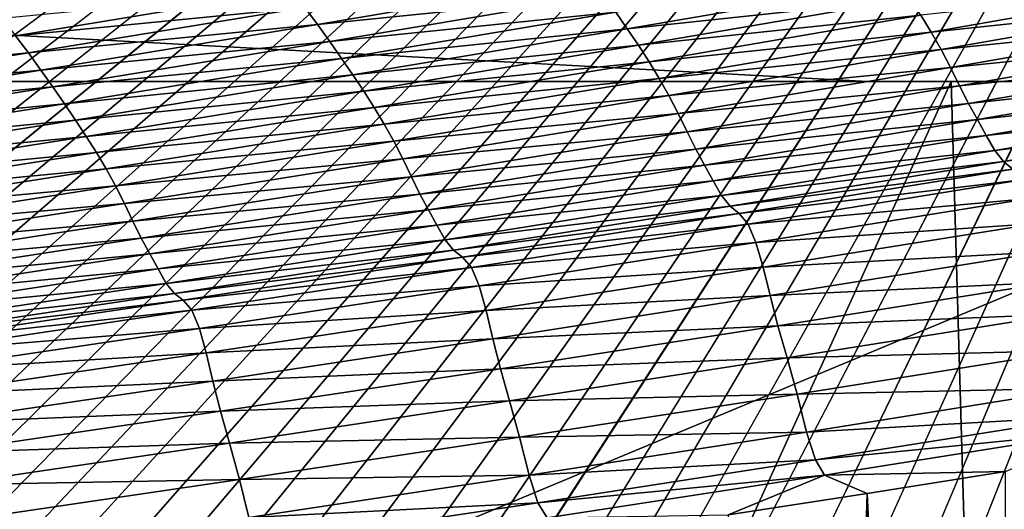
# Model space of a CAD drawing. Extents: x -65 to 446, y -88 to 1542.
# Tile 138 of 223: x 58.719 to 59.444, y -21.315 to -20.954. Entities that reach past the tile are written whole.
import ezdxf

# ---------------------------------------------------------------- set-up
doc = ezdxf.new("R2010")
doc.units = 0
doc.header["$LTSCALE"] = 74.25
for name, color, linetype in [('16', 7, 'CONTINUOUS'), ('305', 7, 'CONTINUOUS'), ('382', 7, 'CONTINUOUS'), ('463', 7, 'CONTINUOUS'), ('522', 7, 'CONTINUOUS'), ('6', 7, 'CONTINUOUS'), ('880', 7, 'CONTINUOUS'), ('884', 7, 'CONTINUOUS'), ('937', 7, 'CONTINUOUS')]:
    doc.layers.add(name, color=color, linetype=linetype)

msp = doc.modelspace()

# ---------------------------------------------------------------- linework, layer by layer
at = {"layer": '16', "linetype": 'CONTINUOUS'}
for points in [[(61.5, -22.7), (61.5, -20.3), (55.75, -20.3, 9.95929), (61.5, -22.7)], [(61.5, -22.7), (55.75, -20.3, 9.95929), (55.75, -22.7, 9.95929), (61.5, -22.7)]]:
    msp.add_3dface(points, dxfattribs=at)
at = {"layer": '305', "color": 7, "linetype": 'CONTINUOUS'}
for points in [[(59.40471, -21, -9.82402), (56.49923, -21, -11.94655), (61.75957, -21, -10.09765), (59.40471, -21, -9.82402)], [(61.75957, -21, -10.09765), (56.49923, -21, -11.94655), (59.34313, -21, -12.36754), (61.75957, -21, -10.09765)], [(56.49923, -21, -11.94655), (56.49923, -21, -14.0716), (59.34313, -21, -12.36754), (56.49923, -21, -11.94655)], [(61.65188, -21, -7.01383), (59.40471, -21, -9.82402), (61.75957, -21, -10.09765), (61.65188, -21, -7.01383)]]:
    msp.add_3dface(points, dxfattribs=at)
at = {"layer": '382', "color": 7, "linetype": 'CONTINUOUS'}
for points in [[(59.34313, -21, -12.36754), (56.49923, -21, -14.0716), (56.64744, -20.85363, -14.3925), (59.34313, -21, -12.36754)], [(61.75957, -21, -10.09765), (56.64744, -20.85363, -14.3925), (62.0278, -20.85356, -10.32798), (61.75957, -21, -10.09765)], [(61.75957, -21, -10.09765), (59.34313, -21, -12.36754), (56.64744, -20.85363, -14.3925), (61.75957, -21, -10.09765)]]:
    msp.add_3dface(points, dxfattribs=at)
at = {"layer": '463', "color": 7, "linetype": 'CONTINUOUS'}
for points in [[(59.40471, -21, -9.82402), (56.93668, -26.405, -11.69797), (56.49923, -21, -11.94655), (59.40471, -21, -9.82402)], [(59.56169, -26.39044, -9.6713), (56.93668, -26.405, -11.69797), (59.40471, -21, -9.82402), (59.56169, -26.39044, -9.6713)], [(61.65188, -21, -7.01383), (59.56169, -26.39044, -9.6713), (59.40471, -21, -9.82402), (61.65188, -21, -7.01383)]]:
    msp.add_3dface(points, dxfattribs=at)
at = {"layer": '522', "color": 7, "linetype": 'CONTINUOUS'}
for points in [[(50, -16.5, 13.9), (50, -32.25737, 13.9), (59.82849, -32.32842, 9.82979), (50, -16.5, 13.9)], [(63.9, -18.9401, 0), (50, -16.5, 13.9), (63.9, -32.5), (63.9, -18.9401, 0)], [(63.9, -32.5), (50, -16.5, 13.9), (59.82849, -32.32842, 9.82979), (63.9, -32.5)]]:
    msp.add_3dface(points, dxfattribs=at)
at = {"layer": '6', "linetype": 'CONTINUOUS'}
for points in [[(55.75, -20.3, -9.95929), (61.5, -20.3), (55.75, -22.7, -9.95929), (55.75, -20.3, -9.95929)], [(55.75, -22.7, -9.95929), (61.5, -20.3), (61.5, -22.7), (55.75, -22.7, -9.95929)]]:
    msp.add_3dface(points, dxfattribs=at)
at = {"layer": '880', "color": 7, "linetype": 'CONTINUOUS'}
for points in [[(59.13969, -20.92396, 13.36345), (58.92881, -20.94543, 13.49455), (58.93815, -20.95805, 13.51556), (59.13969, -20.92396, 13.36345)], [(59.13969, -20.92396, 13.36345), (58.93815, -20.95805, 13.51556), (59.14886, -20.93653, 13.38327), (59.13969, -20.92396, 13.36345)], [(59.36595, -20.92681, 13.2635), (59.15768, -20.94898, 13.40195), (59.16617, -20.96125, 13.41939), (59.36595, -20.92681, 13.2635)], [(59.36595, -20.92681, 13.2635), (59.16617, -20.96125, 13.41939), (59.37431, -20.93899, 13.27948), (59.36595, -20.92681, 13.2635)], [(58.91913, -20.93275, 13.47258), (58.7059, -20.95367, 13.59809), (58.7157, -20.96636, 13.62103), (58.91913, -20.93275, 13.47258)], [(58.91913, -20.93275, 13.47258), (58.7157, -20.96636, 13.62103), (58.92881, -20.94543, 13.49455), (58.91913, -20.93275, 13.47258)], [(59.58802, -20.92892, 13.14724), (59.38235, -20.95117, 13.29398), (59.39005, -20.96357, 13.30685), (59.58802, -20.92892, 13.14724)], [(59.58802, -20.92892, 13.14724), (59.39005, -20.96357, 13.30685), (59.59553, -20.94185, 13.15815), (59.58802, -20.92892, 13.14724)], [(59.14886, -20.93653, 13.38327), (58.93815, -20.95805, 13.51556), (58.94714, -20.97057, 13.53553), (59.14886, -20.93653, 13.38327)], [(59.14886, -20.93653, 13.38327), (58.94714, -20.97057, 13.53553), (59.15768, -20.94898, 13.40195), (59.14886, -20.93653, 13.38327)], [(59.37431, -20.93899, 13.27948), (59.16617, -20.96125, 13.41939), (59.17435, -20.97334, 13.43551), (59.37431, -20.93899, 13.27948)], [(59.37431, -20.93899, 13.27948), (59.17435, -20.97334, 13.43551), (59.38235, -20.95117, 13.29398), (59.37431, -20.93899, 13.27948)], [(59.59553, -20.94185, 13.15815), (59.39005, -20.96357, 13.30685), (59.39739, -20.97638, 13.31788), (59.59553, -20.94185, 13.15815)], [(59.59553, -20.94185, 13.15815), (59.39739, -20.97638, 13.31788), (59.60263, -20.9553, 13.16698), (59.59553, -20.94185, 13.15815)], [(58.92881, -20.94543, 13.49455), (58.7157, -20.96636, 13.62103), (58.72519, -20.97901, 13.64313), (58.92881, -20.94543, 13.49455)], [(58.92881, -20.94543, 13.49455), (58.72519, -20.97901, 13.64313), (58.93815, -20.95805, 13.51556), (58.92881, -20.94543, 13.49455)], [(59.15768, -20.94898, 13.40195), (58.94714, -20.97057, 13.53553), (58.95578, -20.98295, 13.55434), (59.15768, -20.94898, 13.40195)], [(59.15768, -20.94898, 13.40195), (58.95578, -20.98295, 13.55434), (59.16617, -20.96125, 13.41939), (59.15768, -20.94898, 13.40195)], [(59.38235, -20.95117, 13.29398), (59.17435, -20.97334, 13.43551), (59.18221, -20.98542, 13.45015), (59.38235, -20.95117, 13.29398)], [(59.38235, -20.95117, 13.29398), (59.18221, -20.98542, 13.45015), (59.39005, -20.96357, 13.30685), (59.38235, -20.95117, 13.29398)], [(59.60263, -20.9553, 13.16698), (59.39739, -20.97638, 13.31788), (59.40432, -20.98971, 13.32681), (59.60263, -20.9553, 13.16698)], [(59.60263, -20.9553, 13.16698), (59.40432, -20.98971, 13.32681), (59.60944, -20.96891, 13.1739), (59.60263, -20.9553, 13.16698)], [(58.93815, -20.95805, 13.51556), (58.72519, -20.97901, 13.64313), (58.73437, -20.99158, 13.66428), (58.93815, -20.95805, 13.51556)], [(58.93815, -20.95805, 13.51556), (58.73437, -20.99158, 13.66428), (58.94714, -20.97057, 13.53553), (58.93815, -20.95805, 13.51556)], [(59.16617, -20.96125, 13.41939), (58.95578, -20.98295, 13.55434), (58.9641, -20.99515, 13.57192), (59.16617, -20.96125, 13.41939)], [(59.16617, -20.96125, 13.41939), (58.9641, -20.99515, 13.57192), (59.17435, -20.97334, 13.43551), (59.16617, -20.96125, 13.41939)], [(59.39005, -20.96357, 13.30685), (59.18221, -20.98542, 13.45015), (59.18975, -20.99772, 13.46314), (59.39005, -20.96357, 13.30685)], [(59.39005, -20.96357, 13.30685), (59.18975, -20.99772, 13.46314), (59.39739, -20.97638, 13.31788), (59.39005, -20.96357, 13.30685)], [(58.7157, -20.96636, 13.62103), (58.51007, -20.99938, 13.76606), (58.72519, -20.97901, 13.64313), (58.7157, -20.96636, 13.62103)], [(58.94714, -20.97057, 13.53553), (58.73437, -20.99158, 13.66428), (58.74319, -21.00405, 13.68437), (58.94714, -20.97057, 13.53553)], [(58.94714, -20.97057, 13.53553), (58.74319, -21.00405, 13.68437), (58.95578, -20.98295, 13.55434), (58.94714, -20.97057, 13.53553)], [(59.60944, -20.96891, 13.1739), (59.40432, -20.98971, 13.32681), (59.41098, -21.00319, 13.33382), (59.60944, -20.96891, 13.1739)], [(59.60944, -20.96891, 13.1739), (59.41098, -21.00319, 13.33382), (59.61617, -20.98202, 13.17925), (59.60944, -20.96891, 13.1739)], [(59.17435, -20.97334, 13.43551), (58.9641, -20.99515, 13.57192), (58.97211, -21.00716, 13.58816), (59.17435, -20.97334, 13.43551)], [(59.17435, -20.97334, 13.43551), (58.97211, -21.00716, 13.58816), (59.18221, -20.98542, 13.45015), (59.17435, -20.97334, 13.43551)], [(59.39739, -20.97638, 13.31788), (59.18975, -20.99772, 13.46314), (59.19693, -21.01041, 13.47428), (59.39739, -20.97638, 13.31788)], [(59.39739, -20.97638, 13.31788), (59.19693, -21.01041, 13.47428), (59.40432, -20.98971, 13.32681), (59.39739, -20.97638, 13.31788)], [(58.72519, -20.97901, 13.64313), (58.51007, -20.99938, 13.76606), (58.51941, -21.01199, 13.78827), (58.72519, -20.97901, 13.64313)], [(58.72519, -20.97901, 13.64313), (58.51941, -21.01199, 13.78827), (58.73437, -20.99158, 13.66428), (58.72519, -20.97901, 13.64313)], [(58.95578, -20.98295, 13.55434), (58.74319, -21.00405, 13.68437), (58.75167, -21.01637, 13.7033), (58.95578, -20.98295, 13.55434)], [(58.95578, -20.98295, 13.55434), (58.75167, -21.01637, 13.7033), (58.9641, -20.99515, 13.57192), (58.95578, -20.98295, 13.55434)], [(59.18221, -20.98542, 13.45015), (58.97211, -21.00716, 13.58816), (58.97982, -21.01914, 13.60292), (59.18221, -20.98542, 13.45015)], [(59.18221, -20.98542, 13.45015), (58.97982, -21.01914, 13.60292), (59.18975, -20.99772, 13.46314), (59.18221, -20.98542, 13.45015)], [(59.61617, -20.98202, 13.17925), (59.41098, -21.00319, 13.33382), (59.41756, -21.01616, 13.33924), (59.61617, -20.98202, 13.17925)], [(59.61617, -20.98202, 13.17925), (59.41756, -21.01616, 13.33924), (59.6229, -20.9941, 13.18262), (59.61617, -20.98202, 13.17925)], [(58.73437, -20.99158, 13.66428), (58.51941, -21.01199, 13.78827), (58.52842, -21.02452, 13.80953), (58.73437, -20.99158, 13.66428)], [(58.73437, -20.99158, 13.66428), (58.52842, -21.02452, 13.80953), (58.74319, -21.00405, 13.68437), (58.73437, -20.99158, 13.66428)], [(59.40432, -20.98971, 13.32681), (59.19693, -21.01041, 13.47428), (59.2037, -21.02362, 13.4833), (59.40432, -20.98971, 13.32681)], [(59.40432, -20.98971, 13.32681), (59.2037, -21.02362, 13.4833), (59.41098, -21.00319, 13.33382), (59.40432, -20.98971, 13.32681)], [(58.9641, -20.99515, 13.57192), (58.75167, -21.01637, 13.7033), (58.75983, -21.02849, 13.72099), (58.9641, -20.99515, 13.57192)], [(58.9641, -20.99515, 13.57192), (58.75983, -21.02849, 13.72099), (58.97211, -21.00716, 13.58816), (58.9641, -20.99515, 13.57192)], [(59.18975, -20.99772, 13.46314), (58.97982, -21.01914, 13.60292), (58.9872, -21.03133, 13.61601), (59.18975, -20.99772, 13.46314)], [(59.18975, -20.99772, 13.46314), (58.9872, -21.03133, 13.61601), (59.19693, -21.01041, 13.47428), (59.18975, -20.99772, 13.46314)], [(59.6229, -20.9941, 13.18262), (59.41756, -21.01616, 13.33924), (59.42415, -21.02807, 13.34268), (59.6229, -20.9941, 13.18262)], [(59.6229, -20.9941, 13.18262), (59.42415, -21.02807, 13.34268), (59.62945, -21.00596, 13.1805), (59.6229, -20.9941, 13.18262)], [(58.74319, -21.00405, 13.68437), (58.52842, -21.02452, 13.80953), (58.53709, -21.03693, 13.82972), (58.74319, -21.00405, 13.68437)], [(58.74319, -21.00405, 13.68437), (58.53709, -21.03693, 13.82972), (58.75167, -21.01637, 13.7033), (58.74319, -21.00405, 13.68437)], [(58.97211, -21.00716, 13.58816), (58.75983, -21.02849, 13.72099), (58.76769, -21.04041, 13.73734), (58.97211, -21.00716, 13.58816)], [(58.97211, -21.00716, 13.58816), (58.76769, -21.04041, 13.73734), (58.97982, -21.01914, 13.60292), (58.97211, -21.00716, 13.58816)], [(59.41098, -21.00319, 13.33382), (59.2037, -21.02362, 13.4833), (59.2102, -21.03698, 13.49039), (59.41098, -21.00319, 13.33382)], [(59.41098, -21.00319, 13.33382), (59.2102, -21.03698, 13.49039), (59.41756, -21.01616, 13.33924), (59.41098, -21.00319, 13.33382)], [(59.62945, -21.00596, 13.1805), (59.42415, -21.02807, 13.34268), (59.43058, -21.03975, 13.34057), (59.62945, -21.00596, 13.1805)], [(59.62945, -21.00596, 13.1805), (59.43058, -21.03975, 13.34057), (59.6358, -21.01733, 13.17203), (59.62945, -21.00596, 13.1805)], [(59.19693, -21.01041, 13.47428), (58.9872, -21.03133, 13.61601), (58.99422, -21.04392, 13.62724), (59.19693, -21.01041, 13.47428)], [(59.19693, -21.01041, 13.47428), (58.99422, -21.04392, 13.62724), (59.2037, -21.02362, 13.4833), (59.19693, -21.01041, 13.47428)], [(58.75167, -21.01637, 13.7033), (58.53709, -21.03693, 13.82972), (58.54542, -21.04918, 13.84875), (58.75167, -21.01637, 13.7033)], [(58.75167, -21.01637, 13.7033), (58.54542, -21.04918, 13.84875), (58.75983, -21.02849, 13.72099), (58.75167, -21.01637, 13.7033)], [(58.97982, -21.01914, 13.60292), (58.76769, -21.04041, 13.73734), (58.77525, -21.0523, 13.7522), (58.97982, -21.01914, 13.60292)], [(58.97982, -21.01914, 13.60292), (58.77525, -21.0523, 13.7522), (58.9872, -21.03133, 13.61601), (58.97982, -21.01914, 13.60292)], [(59.41756, -21.01616, 13.33924), (59.2102, -21.03698, 13.49039), (59.21665, -21.0498, 13.49588), (59.41756, -21.01616, 13.33924)], [(59.41756, -21.01616, 13.33924), (59.21665, -21.0498, 13.49588), (59.42415, -21.02807, 13.34268), (59.41756, -21.01616, 13.33924)], [(59.6358, -21.01733, 13.17203), (59.43058, -21.03975, 13.34057), (59.4368, -21.05094, 13.33206), (59.6358, -21.01733, 13.17203)], [(59.6358, -21.01733, 13.17203), (59.4368, -21.05094, 13.33206), (59.6424, -21.02552, 13.16536), (59.6358, -21.01733, 13.17203)], [(58.75983, -21.02849, 13.72099), (58.54542, -21.04918, 13.84875), (58.55344, -21.06123, 13.86654), (58.75983, -21.02849, 13.72099)], [(58.75983, -21.02849, 13.72099), (58.55344, -21.06123, 13.86654), (58.76769, -21.04041, 13.73734), (58.75983, -21.02849, 13.72099)], [(59.2037, -21.02362, 13.4833), (58.99422, -21.04392, 13.62724), (59.00085, -21.05701, 13.63635), (59.2037, -21.02362, 13.4833)], [(59.2037, -21.02362, 13.4833), (59.00085, -21.05701, 13.63635), (59.2102, -21.03698, 13.49039), (59.2037, -21.02362, 13.4833)], [(59.42415, -21.02807, 13.34268), (59.21665, -21.0498, 13.49588), (59.22311, -21.06155, 13.49937), (59.42415, -21.02807, 13.34268)], [(59.42415, -21.02807, 13.34268), (59.22311, -21.06155, 13.49937), (59.43058, -21.03975, 13.34057), (59.42415, -21.02807, 13.34268)], [(59.6424, -21.02552, 13.16536), (59.4368, -21.05094, 13.33206), (59.44328, -21.05892, 13.32537), (59.6424, -21.02552, 13.16536)], [(59.6424, -21.02552, 13.16536), (59.44328, -21.05892, 13.32537), (59.6494, -21.03136, 13.16646), (59.6424, -21.02552, 13.16536)], [(58.9872, -21.03133, 13.61601), (58.77525, -21.0523, 13.7522), (58.78248, -21.06439, 13.76538), (58.9872, -21.03133, 13.61601)], [(58.9872, -21.03133, 13.61601), (58.78248, -21.06439, 13.76538), (58.99422, -21.04392, 13.62724), (58.9872, -21.03133, 13.61601)], [(59.6494, -21.03136, 13.16646), (59.44328, -21.05892, 13.32537), (59.45016, -21.06453, 13.32653), (59.6494, -21.03136, 13.16646)], [(58.76769, -21.04041, 13.73734), (58.55344, -21.06123, 13.86654), (58.56117, -21.07307, 13.88297), (58.76769, -21.04041, 13.73734)], [(58.76769, -21.04041, 13.73734), (58.56117, -21.07307, 13.88297), (58.77525, -21.0523, 13.7522), (58.76769, -21.04041, 13.73734)], [(58.99422, -21.04392, 13.62724), (58.78248, -21.06439, 13.76538), (58.78937, -21.07686, 13.77669), (58.99422, -21.04392, 13.62724)], [(58.99422, -21.04392, 13.62724), (58.78937, -21.07686, 13.77669), (59.00085, -21.05701, 13.63635), (58.99422, -21.04392, 13.62724)], [(59.2102, -21.03698, 13.49039), (59.00085, -21.05701, 13.63635), (59.00722, -21.07024, 13.64351), (59.2102, -21.03698, 13.49039)], [(59.2102, -21.03698, 13.49039), (59.00722, -21.07024, 13.64351), (59.21665, -21.0498, 13.49588), (59.2102, -21.03698, 13.49039)], [(59.43058, -21.03975, 13.34057), (59.22311, -21.06155, 13.49937), (59.22941, -21.07306, 13.49727), (59.43058, -21.03975, 13.34057)], [(59.43058, -21.03975, 13.34057), (59.22941, -21.07306, 13.49727), (59.4368, -21.05094, 13.33206), (59.43058, -21.03975, 13.34057)], [(59.21665, -21.0498, 13.49588), (59.00722, -21.07024, 13.64351), (59.01353, -21.08292, 13.64906), (59.21665, -21.0498, 13.49588)], [(59.21665, -21.0498, 13.49588), (59.01353, -21.08292, 13.64906), (59.22311, -21.06155, 13.49937), (59.21665, -21.0498, 13.49588)], [(59.4368, -21.05094, 13.33206), (59.22941, -21.07306, 13.49727), (59.23551, -21.08406, 13.48874), (59.4368, -21.05094, 13.33206)], [(59.4368, -21.05094, 13.33206), (59.23551, -21.08406, 13.48874), (59.44328, -21.05892, 13.32537), (59.4368, -21.05094, 13.33206)], [(58.77525, -21.0523, 13.7522), (58.56117, -21.07307, 13.88297), (58.5686, -21.08487, 13.8979), (58.77525, -21.0523, 13.7522)], [(58.77525, -21.0523, 13.7522), (58.5686, -21.08487, 13.8979), (58.78248, -21.06439, 13.76538), (58.77525, -21.0523, 13.7522)], [(59.00085, -21.05701, 13.63635), (58.78937, -21.07686, 13.77669), (58.79587, -21.08983, 13.78586), (59.00085, -21.05701, 13.63635)], [(59.00085, -21.05701, 13.63635), (58.79587, -21.08983, 13.78586), (59.00722, -21.07024, 13.64351), (59.00085, -21.05701, 13.63635)], [(58.78248, -21.06439, 13.76538), (58.5686, -21.08487, 13.8979), (58.57571, -21.09685, 13.91116), (58.78248, -21.06439, 13.76538)], [(58.78248, -21.06439, 13.76538), (58.57571, -21.09685, 13.91116), (58.78937, -21.07686, 13.77669), (58.78248, -21.06439, 13.76538)], [(59.22311, -21.06155, 13.49937), (59.01353, -21.08292, 13.64906), (59.01987, -21.0945, 13.6526), (59.22311, -21.06155, 13.49937)], [(59.22311, -21.06155, 13.49937), (59.01987, -21.0945, 13.6526), (59.22941, -21.07306, 13.49727), (59.22311, -21.06155, 13.49937)], [(59.44328, -21.05892, 13.32537), (59.23551, -21.08406, 13.48874), (59.24187, -21.09183, 13.48203), (59.44328, -21.05892, 13.32537)], [(59.44328, -21.05892, 13.32537), (59.24187, -21.09183, 13.48203), (59.45016, -21.06453, 13.32653), (59.44328, -21.05892, 13.32537)], [(59.45016, -21.06453, 13.32653), (59.24187, -21.09183, 13.48203), (59.24864, -21.09722, 13.48326), (59.45016, -21.06453, 13.32653)], [(59.45016, -21.06453, 13.32653), (59.24864, -21.09722, 13.48326), (59.45684, -21.0725, 13.32985), (59.45016, -21.06453, 13.32653)], [(59.00722, -21.07024, 13.64351), (58.79587, -21.08983, 13.78586), (58.80211, -21.10293, 13.79309), (59.00722, -21.07024, 13.64351)], [(59.00722, -21.07024, 13.64351), (58.80211, -21.10293, 13.79309), (59.01353, -21.08292, 13.64906), (59.00722, -21.07024, 13.64351)], [(59.45684, -21.0725, 13.32985), (59.24864, -21.09722, 13.48326), (59.2552, -21.105, 13.48666), (59.45684, -21.0725, 13.32985)], [(59.45684, -21.0725, 13.32985), (59.2552, -21.105, 13.48666), (59.46277, -21.08625, 13.32717), (59.45684, -21.0725, 13.32985)], [(58.78937, -21.07686, 13.77669), (58.57571, -21.09685, 13.91116), (58.58247, -21.10921, 13.92253), (58.78937, -21.07686, 13.77669)], [(58.78937, -21.07686, 13.77669), (58.58247, -21.10921, 13.92253), (58.79587, -21.08983, 13.78586), (58.78937, -21.07686, 13.77669)], [(59.22941, -21.07306, 13.49727), (59.01987, -21.0945, 13.6526), (59.02605, -21.10583, 13.65052), (59.22941, -21.07306, 13.49727)], [(59.22941, -21.07306, 13.49727), (59.02605, -21.10583, 13.65052), (59.23551, -21.08406, 13.48874), (59.22941, -21.07306, 13.49727)], [(59.01353, -21.08292, 13.64906), (58.80211, -21.10293, 13.79309), (58.80831, -21.11546, 13.79869), (59.01353, -21.08292, 13.64906)], [(59.01353, -21.08292, 13.64906), (58.80831, -21.11546, 13.79869), (59.01987, -21.0945, 13.6526), (59.01353, -21.08292, 13.64906)], [(59.23551, -21.08406, 13.48874), (59.02605, -21.10583, 13.65052), (59.03203, -21.11665, 13.64196), (59.23551, -21.08406, 13.48874)], [(59.23551, -21.08406, 13.48874), (59.03203, -21.11665, 13.64196), (59.24187, -21.09183, 13.48203), (59.23551, -21.08406, 13.48874)], [(59.46277, -21.08625, 13.32717), (59.2552, -21.105, 13.48666), (59.261, -21.11863, 13.48402), (59.46277, -21.08625, 13.32717)], [(59.46277, -21.08625, 13.32717), (59.261, -21.11863, 13.48402), (59.46815, -21.10455, 13.31855), (59.46277, -21.08625, 13.32717)], [(58.79587, -21.08983, 13.78586), (58.58247, -21.10921, 13.92253), (58.58885, -21.12206, 13.93176), (58.79587, -21.08983, 13.78586)], [(58.79587, -21.08983, 13.78586), (58.58885, -21.12206, 13.93176), (58.80211, -21.10293, 13.79309), (58.79587, -21.08983, 13.78586)], [(59.01987, -21.0945, 13.6526), (58.80831, -21.11546, 13.79869), (58.81453, -21.12688, 13.80227), (59.01987, -21.0945, 13.6526)], [(59.01987, -21.0945, 13.6526), (58.81453, -21.12688, 13.80227), (59.02605, -21.10583, 13.65052), (59.01987, -21.0945, 13.6526)], [(59.24187, -21.09183, 13.48203), (59.03203, -21.11665, 13.64196), (59.03829, -21.12422, 13.63525), (59.24187, -21.09183, 13.48203)], [(59.24187, -21.09183, 13.48203), (59.03829, -21.12422, 13.63525), (59.24864, -21.09722, 13.48326), (59.24187, -21.09183, 13.48203)], [(59.24864, -21.09722, 13.48326), (59.03829, -21.12422, 13.63525), (59.04495, -21.1294, 13.63653), (59.24864, -21.09722, 13.48326)], [(59.24864, -21.09722, 13.48326), (59.04495, -21.1294, 13.63653), (59.2552, -21.105, 13.48666), (59.24864, -21.09722, 13.48326)], [(58.80211, -21.10293, 13.79309), (58.58885, -21.12206, 13.93176), (58.59498, -21.13503, 13.93903), (58.80211, -21.10293, 13.79309)], [(58.80211, -21.10293, 13.79309), (58.59498, -21.13503, 13.93903), (58.80831, -21.11546, 13.79869), (58.80211, -21.10293, 13.79309)], [(59.02605, -21.10583, 13.65052), (58.81453, -21.12688, 13.80227), (58.82061, -21.13803, 13.8002), (59.02605, -21.10583, 13.65052)], [(59.02605, -21.10583, 13.65052), (58.82061, -21.13803, 13.8002), (59.03203, -21.11665, 13.64196), (59.02605, -21.10583, 13.65052)], [(59.2552, -21.105, 13.48666), (59.04495, -21.1294, 13.63653), (59.0514, -21.137, 13.64001), (59.2552, -21.105, 13.48666)], [(59.2552, -21.105, 13.48666), (59.0514, -21.137, 13.64001), (59.261, -21.11863, 13.48402), (59.2552, -21.105, 13.48666)], [(59.46815, -21.10455, 13.31855), (59.261, -21.11863, 13.48402), (59.26626, -21.13685, 13.47542), (59.46815, -21.10455, 13.31855)], [(59.46815, -21.10455, 13.31855), (59.26626, -21.13685, 13.47542), (59.47346, -21.12547, 13.30574), (59.46815, -21.10455, 13.31855)], [(58.80831, -21.11546, 13.79869), (58.59498, -21.13503, 13.93903), (58.60108, -21.14741, 13.94468), (58.80831, -21.11546, 13.79869)], [(58.80831, -21.11546, 13.79869), (58.60108, -21.14741, 13.94468), (58.81453, -21.12688, 13.80227), (58.80831, -21.11546, 13.79869)], [(59.03203, -21.11665, 13.64196), (58.82061, -21.13803, 13.8002), (58.82649, -21.14868, 13.79162), (59.03203, -21.11665, 13.64196)], [(59.03203, -21.11665, 13.64196), (58.82649, -21.14868, 13.79162), (59.03829, -21.12422, 13.63525), (59.03203, -21.11665, 13.64196)], [(59.261, -21.11863, 13.48402), (59.0514, -21.137, 13.64001), (59.05708, -21.15051, 13.63743), (59.261, -21.11863, 13.48402)], [(59.261, -21.11863, 13.48402), (59.05708, -21.15051, 13.63743), (59.26626, -21.13685, 13.47542), (59.261, -21.11863, 13.48402)], [(58.81453, -21.12688, 13.80227), (58.60108, -21.14741, 13.94468), (58.60721, -21.15866, 13.94829), (58.81453, -21.12688, 13.80227)], [(58.81453, -21.12688, 13.80227), (58.60721, -21.15866, 13.94829), (58.82061, -21.13803, 13.8002), (58.81453, -21.12688, 13.80227)], [(59.03829, -21.12422, 13.63525), (58.82649, -21.14868, 13.79162), (58.83265, -21.15605, 13.78491), (59.03829, -21.12422, 13.63525)], [(59.03829, -21.12422, 13.63525), (58.83265, -21.15605, 13.78491), (59.04495, -21.1294, 13.63653), (59.03829, -21.12422, 13.63525)], [(59.04495, -21.1294, 13.63653), (58.83265, -21.15605, 13.78491), (58.83921, -21.16102, 13.78624), (59.04495, -21.1294, 13.63653)], [(59.04495, -21.1294, 13.63653), (58.83921, -21.16102, 13.78624), (59.0514, -21.137, 13.64001), (59.04495, -21.1294, 13.63653)], [(59.47346, -21.12547, 13.30574), (59.26626, -21.13685, 13.47542), (59.27145, -21.15773, 13.46261), (59.47346, -21.12547, 13.30574)], [(59.47346, -21.12547, 13.30574), (59.27145, -21.15773, 13.46261), (59.47926, -21.14774, 13.289), (59.47346, -21.12547, 13.30574)], [(58.82061, -21.13803, 13.8002), (58.60721, -21.15866, 13.94829), (58.61319, -21.16964, 13.94623), (58.82061, -21.13803, 13.8002)], [(58.82061, -21.13803, 13.8002), (58.61319, -21.16964, 13.94623), (58.82649, -21.14868, 13.79162), (58.82061, -21.13803, 13.8002)], [(59.0514, -21.137, 13.64001), (58.83921, -21.16102, 13.78624), (58.84555, -21.16845, 13.78979), (59.0514, -21.137, 13.64001)], [(59.0514, -21.137, 13.64001), (58.84555, -21.16845, 13.78979), (59.05708, -21.15051, 13.63743), (59.0514, -21.137, 13.64001)], [(59.26626, -21.13685, 13.47542), (59.05708, -21.15051, 13.63743), (59.06221, -21.16866, 13.62885), (59.26626, -21.13685, 13.47542)], [(59.26626, -21.13685, 13.47542), (59.06221, -21.16866, 13.62885), (59.27145, -21.15773, 13.46261), (59.26626, -21.13685, 13.47542)], [(58.82649, -21.14868, 13.79162), (58.61319, -21.16964, 13.94623), (58.61899, -21.1801, 13.93764), (58.82649, -21.14868, 13.79162)], [(58.82649, -21.14868, 13.79162), (58.61899, -21.1801, 13.93764), (58.83265, -21.15605, 13.78491), (58.82649, -21.14868, 13.79162)], [(59.05708, -21.15051, 13.63743), (58.84555, -21.16845, 13.78979), (58.85112, -21.18185, 13.78726), (59.05708, -21.15051, 13.63743)], [(59.05708, -21.15051, 13.63743), (58.85112, -21.18185, 13.78726), (59.06221, -21.16866, 13.62885), (59.05708, -21.15051, 13.63743)], [(59.47926, -21.14774, 13.289), (59.27145, -21.15773, 13.46261), (59.27715, -21.17997, 13.44582), (59.47926, -21.14774, 13.289)], [(59.47926, -21.14774, 13.289), (59.27715, -21.17997, 13.44582), (59.48601, -21.17131, 13.2643), (59.47926, -21.14774, 13.289)], [(58.83265, -21.15605, 13.78491), (58.61899, -21.1801, 13.93764), (58.62505, -21.18728, 13.93092), (58.83265, -21.15605, 13.78491)], [(58.83265, -21.15605, 13.78491), (58.62505, -21.18728, 13.93092), (58.83921, -21.16102, 13.78624), (58.83265, -21.15605, 13.78491)], [(59.27145, -21.15773, 13.46261), (59.06221, -21.16866, 13.62885), (59.06728, -21.18949, 13.61604), (59.27145, -21.15773, 13.46261)], [(59.27145, -21.15773, 13.46261), (59.06728, -21.18949, 13.61604), (59.27715, -21.17997, 13.44582), (59.27145, -21.15773, 13.46261)], [(58.83921, -21.16102, 13.78624), (58.62505, -21.18728, 13.93092), (58.63152, -21.19206, 13.93229), (58.83921, -21.16102, 13.78624)], [(58.83921, -21.16102, 13.78624), (58.63152, -21.19206, 13.93229), (58.84555, -21.16845, 13.78979), (58.83921, -21.16102, 13.78624)], [(58.84555, -21.16845, 13.78979), (58.63152, -21.19206, 13.93229), (58.63777, -21.19933, 13.93591), (58.84555, -21.16845, 13.78979)], [(58.84555, -21.16845, 13.78979), (58.63777, -21.19933, 13.93591), (58.85112, -21.18185, 13.78726), (58.84555, -21.16845, 13.78979)], [(59.06221, -21.16866, 13.62885), (58.85112, -21.18185, 13.78726), (58.85612, -21.19993, 13.77871), (59.06221, -21.16866, 13.62885)], [(59.06221, -21.16866, 13.62885), (58.85612, -21.19993, 13.77871), (59.06728, -21.18949, 13.61604), (59.06221, -21.16866, 13.62885)], [(59.48601, -21.17131, 13.2643), (59.27715, -21.17997, 13.44582), (59.28385, -21.20353, 13.42103), (59.48601, -21.17131, 13.2643)], [(59.48601, -21.17131, 13.2643), (59.28385, -21.20353, 13.42103), (59.49338, -21.19807, 13.2186), (59.48601, -21.17131, 13.2643)], [(59.27715, -21.17997, 13.44582), (59.06728, -21.18949, 13.61604), (59.07289, -21.21171, 13.59924), (59.27715, -21.17997, 13.44582)], [(59.27715, -21.17997, 13.44582), (59.07289, -21.21171, 13.59924), (59.28385, -21.20353, 13.42103), (59.27715, -21.17997, 13.44582)], [(58.85112, -21.18185, 13.78726), (58.63777, -21.19933, 13.93591), (58.64323, -21.21261, 13.93344), (58.85112, -21.18185, 13.78726)], [(58.85112, -21.18185, 13.78726), (58.64323, -21.21261, 13.93344), (58.85612, -21.19993, 13.77871), (58.85112, -21.18185, 13.78726)], [(59.06728, -21.18949, 13.61604), (58.85612, -21.19993, 13.77871), (58.86109, -21.22072, 13.76592), (59.06728, -21.18949, 13.61604)], [(59.06728, -21.18949, 13.61604), (58.86109, -21.22072, 13.76592), (59.07289, -21.21171, 13.59924), (59.06728, -21.18949, 13.61604)], [(58.85612, -21.19993, 13.77871), (58.64323, -21.21261, 13.93344), (58.64812, -21.23063, 13.92493), (58.85612, -21.19993, 13.77871)], [(58.85612, -21.19993, 13.77871), (58.64812, -21.23063, 13.92493), (58.86109, -21.22072, 13.76592), (58.85612, -21.19993, 13.77871)], [(59.49338, -21.19807, 13.2186), (59.28385, -21.20353, 13.42103), (59.29121, -21.23028, 13.37506), (59.49338, -21.19807, 13.2186)], [(59.49338, -21.19807, 13.2186), (59.29121, -21.23028, 13.37506), (59.50036, -21.22599, 13.15173), (59.49338, -21.19807, 13.2186)], [(59.28385, -21.20353, 13.42103), (59.07289, -21.21171, 13.59924), (59.07954, -21.23525, 13.57437), (59.28385, -21.20353, 13.42103)], [(59.28385, -21.20353, 13.42103), (59.07954, -21.23525, 13.57437), (59.29121, -21.23028, 13.37506), (59.28385, -21.20353, 13.42103)], [(59.07289, -21.21171, 13.59924), (58.86109, -21.22072, 13.76592), (58.86661, -21.24292, 13.74912), (59.07289, -21.21171, 13.59924)], [(59.07289, -21.21171, 13.59924), (58.86661, -21.24292, 13.74912), (59.07954, -21.23525, 13.57437), (59.07289, -21.21171, 13.59924)], [(58.86109, -21.22072, 13.76592), (58.64812, -21.23063, 13.92493), (58.65298, -21.25139, 13.91217), (58.86109, -21.22072, 13.76592)], [(58.86109, -21.22072, 13.76592), (58.65298, -21.25139, 13.91217), (58.86661, -21.24292, 13.74912), (58.86109, -21.22072, 13.76592)], [(59.29121, -21.23028, 13.37506), (59.07954, -21.23525, 13.57437), (59.08688, -21.262, 13.52819), (59.29121, -21.23028, 13.37506)], [(59.29121, -21.23028, 13.37506), (59.08688, -21.262, 13.52819), (59.29819, -21.2582, 13.30776), (59.29121, -21.23028, 13.37506)], [(59.50036, -21.22599, 13.15173), (59.29121, -21.23028, 13.37506), (59.29819, -21.2582, 13.30776), (59.50036, -21.22599, 13.15173)], [(59.50036, -21.22599, 13.15173), (59.29819, -21.2582, 13.30776), (59.50693, -21.24646, 13.10282), (59.50036, -21.22599, 13.15173)], [(59.07954, -21.23525, 13.57437), (58.86661, -21.24292, 13.74912), (58.87321, -21.26644, 13.72421), (59.07954, -21.23525, 13.57437)], [(59.07954, -21.23525, 13.57437), (58.87321, -21.26644, 13.72421), (59.08688, -21.262, 13.52819), (59.07954, -21.23525, 13.57437)], [(58.86661, -21.24292, 13.74912), (58.65298, -21.25139, 13.91217), (58.65842, -21.27356, 13.89539), (58.86661, -21.24292, 13.74912)], [(58.86661, -21.24292, 13.74912), (58.65842, -21.27356, 13.89539), (58.87321, -21.26644, 13.72421), (58.86661, -21.24292, 13.74912)], [(59.50693, -21.24646, 13.10282), (59.29819, -21.2582, 13.30776), (59.30476, -21.2786, 13.25855), (59.50693, -21.24646, 13.10282)], [(59.50693, -21.24646, 13.10282), (59.30476, -21.2786, 13.25855), (59.51382, -21.25791, 13.13027), (59.50693, -21.24646, 13.10282)], [(59.29819, -21.2582, 13.30776), (59.08688, -21.262, 13.52819), (59.09387, -21.28991, 13.46053), (59.29819, -21.2582, 13.30776)], [(59.29819, -21.2582, 13.30776), (59.09387, -21.28991, 13.46053), (59.30476, -21.2786, 13.25855), (59.29819, -21.2582, 13.30776)], [(59.51382, -21.25791, 13.13027), (59.30476, -21.2786, 13.25855), (59.31157, -21.28991, 13.28631), (59.51382, -21.25791, 13.13027)], [(59.51382, -21.25791, 13.13027), (59.31157, -21.28991, 13.28631), (59.44474, -21.28738, 13.19535), (59.51382, -21.25791, 13.13027)], [(58.87321, -21.26644, 13.72421), (58.65842, -21.27356, 13.89539), (58.66497, -21.29706, 13.87046), (58.87321, -21.26644, 13.72421)], [(58.87321, -21.26644, 13.72421), (58.66497, -21.29706, 13.87046), (58.88054, -21.29318, 13.67786), (58.87321, -21.26644, 13.72421)], [(59.08688, -21.262, 13.52819), (58.87321, -21.26644, 13.72421), (58.88054, -21.29318, 13.67786), (59.08688, -21.262, 13.52819)], [(59.08688, -21.262, 13.52819), (58.88054, -21.29318, 13.67786), (59.09387, -21.28991, 13.46053), (59.08688, -21.262, 13.52819)], [(59.30476, -21.2786, 13.25855), (59.09387, -21.28991, 13.46053), (59.10042, -21.31024, 13.41107), (59.30476, -21.2786, 13.25855)], [(59.30476, -21.2786, 13.25855), (59.10042, -21.31024, 13.41107), (59.31157, -21.28991, 13.28631), (59.30476, -21.2786, 13.25855)], [(59.09387, -21.28991, 13.46053), (58.88054, -21.29318, 13.67786), (58.88754, -21.32107, 13.60992), (59.09387, -21.28991, 13.46053)], [(59.09387, -21.28991, 13.46053), (58.88754, -21.32107, 13.60992), (59.10042, -21.31024, 13.41107), (59.09387, -21.28991, 13.46053)], [(59.31157, -21.28991, 13.28631), (59.10042, -21.31024, 13.41107), (59.10716, -21.32143, 13.4391), (59.31157, -21.28991, 13.28631)], [(59.31157, -21.28991, 13.28631), (59.10716, -21.32143, 13.4391), (59.24052, -21.31929, 13.35123), (59.31157, -21.28991, 13.28631)], [(59.34286, -21.3034, 13.27373), (59.31157, -21.28991, 13.28631), (59.24052, -21.31929, 13.35123), (59.34286, -21.3034, 13.27373)], [(59.44474, -21.28738, 13.19535), (59.31157, -21.28991, 13.28631), (59.34286, -21.3034, 13.27373), (59.44474, -21.28738, 13.19535)], [(58.88054, -21.29318, 13.67786), (58.66497, -21.29706, 13.87046), (58.6723, -21.32378, 13.824), (58.88054, -21.29318, 13.67786)], [(58.88054, -21.29318, 13.67786), (58.6723, -21.32378, 13.824), (58.88754, -21.32107, 13.60992), (58.88054, -21.29318, 13.67786)], [(59.10042, -21.31024, 13.41107), (58.88754, -21.32107, 13.60992), (58.89408, -21.34134, 13.56027), (59.10042, -21.31024, 13.41107)], [(59.10042, -21.31024, 13.41107), (58.89408, -21.34134, 13.56027), (59.10716, -21.32143, 13.4391), (59.10042, -21.31024, 13.41107)]]:
    msp.add_3dface(points, dxfattribs=at)
at = {"layer": '884', "color": 7, "linetype": 'CONTINUOUS'}
for points in [[(59.9296, -20.0576, 9.8693), (50.25055, -26.65026, 13.99776), (50.23849, -20.9509, 13.99797), (59.9296, -20.0576, 9.8693)], [(50.4928, -26.69309, 13.99132), (50.25055, -26.65026, 13.99776), (59.9296, -20.0576, 9.8693), (50.4928, -26.69309, 13.99132)], [(50.71992, -26.738, 13.98148), (50.4928, -26.69309, 13.99132), (59.9296, -20.0576, 9.8693), (50.71992, -26.738, 13.98148)], [(50.93041, -26.78484, 13.96905), (50.71992, -26.738, 13.98148), (59.9296, -20.0576, 9.8693), (50.93041, -26.78484, 13.96905)], [(51.12588, -26.83377, 13.95466), (50.93041, -26.78484, 13.96905), (59.9296, -20.0576, 9.8693), (51.12588, -26.83377, 13.95466)], [(51.31508, -26.88558, 13.9381), (51.12588, -26.83377, 13.95466), (59.9296, -20.0576, 9.8693), (51.31508, -26.88558, 13.9381)], [(51.49699, -26.94012, 13.91974), (51.31508, -26.88558, 13.9381), (59.9296, -20.0576, 9.8693), (51.49699, -26.94012, 13.91974)], [(51.67609, -26.99848, 13.89931), (51.49699, -26.94012, 13.91974), (59.9296, -20.0576, 9.8693), (51.67609, -26.99848, 13.89931)], [(51.85315, -27.06081, 13.87681), (51.67609, -26.99848, 13.89931), (59.9296, -20.0576, 9.8693), (51.85315, -27.06081, 13.87681)], [(52.02871, -27.1273, 13.85223), (51.85315, -27.06081, 13.87681), (59.9296, -20.0576, 9.8693), (52.02871, -27.1273, 13.85223)], [(52.20413, -27.19839, 13.8254), (52.02871, -27.1273, 13.85223), (59.9296, -20.0576, 9.8693), (52.20413, -27.19839, 13.8254)], [(52.37834, -27.27367, 13.7965), (52.20413, -27.19839, 13.8254), (59.9296, -20.0576, 9.8693), (52.37834, -27.27367, 13.7965)], [(52.55071, -27.35282, 13.76568), (52.37834, -27.27367, 13.7965), (59.9296, -20.0576, 9.8693), (52.55071, -27.35282, 13.76568)], [(52.72107, -27.43579, 13.73302), (52.55071, -27.35282, 13.76568), (59.9296, -20.0576, 9.8693), (52.72107, -27.43579, 13.73302)], [(52.88584, -27.52094, 13.69934), (52.72107, -27.43579, 13.73302), (59.9296, -20.0576, 9.8693), (52.88584, -27.52094, 13.69934)], [(53.04438, -27.60772, 13.66498), (52.88584, -27.52094, 13.69934), (59.9296, -20.0576, 9.8693), (53.04438, -27.60772, 13.66498)], [(53.20221, -27.70037, 13.62886), (53.04438, -27.60772, 13.66498), (59.9296, -20.0576, 9.8693), (53.20221, -27.70037, 13.62886)], [(53.3583, -27.79833, 13.59124), (53.20221, -27.70037, 13.62886), (59.9296, -20.0576, 9.8693), (53.3583, -27.79833, 13.59124)], [(53.51924, -27.9061, 13.55046), (53.3583, -27.79833, 13.59124), (59.9296, -20.0576, 9.8693), (53.51924, -27.9061, 13.55046)], [(53.69355, -28.02944, 13.50399), (53.51924, -27.9061, 13.55046), (59.9296, -20.0576, 9.8693), (53.69355, -28.02944, 13.50399)], [(53.8747, -28.16428, 13.45313), (53.69355, -28.02944, 13.50399), (59.9296, -20.0576, 9.8693), (53.8747, -28.16428, 13.45313)], [(54.05557, -28.30658, 13.39971), (53.8747, -28.16428, 13.45313), (59.9296, -20.0576, 9.8693), (54.05557, -28.30658, 13.39971)], [(54.23702, -28.45678, 13.34345), (54.05557, -28.30658, 13.39971), (59.9296, -20.0576, 9.8693), (54.23702, -28.45678, 13.34345)], [(54.40805, -28.60715, 13.28793), (54.23702, -28.45678, 13.34345), (59.9296, -20.0576, 9.8693), (54.40805, -28.60715, 13.28793)], [(54.56787, -28.75724, 13.23384), (54.40805, -28.60715, 13.28793), (59.9296, -20.0576, 9.8693), (54.56787, -28.75724, 13.23384)], [(54.72133, -28.90928, 13.17987), (54.56787, -28.75724, 13.23384), (59.9296, -20.0576, 9.8693), (54.72133, -28.90928, 13.17987)], [(54.86938, -29.06372, 13.12589), (54.72133, -28.90928, 13.17987), (59.9296, -20.0576, 9.8693), (54.86938, -29.06372, 13.12589)], [(55.09963, -29.31957, 13.03817), (54.86938, -29.06372, 13.12589), (59.9296, -20.0576, 9.8693), (55.09963, -29.31957, 13.03817)], [(55.31822, -29.58112, 12.95054), (55.09963, -29.31957, 13.03817), (59.9296, -20.0576, 9.8693), (55.31822, -29.58112, 12.95054)], [(55.5213, -29.84286, 12.86527), (55.31822, -29.58112, 12.95054), (59.9296, -20.0576, 9.8693), (55.5213, -29.84286, 12.86527)], [(55.70552, -30.0961, 12.78464), (55.5213, -29.84286, 12.86527), (59.9296, -20.0576, 9.8693), (55.70552, -30.0961, 12.78464)], [(55.86986, -30.33595, 12.71002), (55.70552, -30.0961, 12.78464), (59.9296, -20.0576, 9.8693), (55.86986, -30.33595, 12.71002)], [(56.01456, -30.55854, 12.64219), (55.86986, -30.33595, 12.71002), (59.9296, -20.0576, 9.8693), (56.01456, -30.55854, 12.64219)], [(56.14297, -30.76528, 12.5803), (56.01456, -30.55854, 12.64219), (59.9296, -20.0576, 9.8693), (56.14297, -30.76528, 12.5803)], [(56.25761, -30.95812, 12.52367), (56.14297, -30.76528, 12.5803), (59.9296, -20.0576, 9.8693), (56.25761, -30.95812, 12.52367)], [(56.36111, -31.1395, 12.47142), (56.25761, -30.95812, 12.52367), (59.9296, -20.0576, 9.8693), (56.36111, -31.1395, 12.47142)], [(56.45766, -31.3148, 12.4217), (56.36111, -31.1395, 12.47142), (59.9296, -20.0576, 9.8693), (56.45766, -31.3148, 12.4217)], [(56.55071, -31.48956, 12.37288), (56.45766, -31.3148, 12.4217), (59.9296, -20.0576, 9.8693), (56.55071, -31.48956, 12.37288)], [(56.64169, -31.66603, 12.32428), (56.55071, -31.48956, 12.37288), (59.9296, -20.0576, 9.8693), (56.64169, -31.66603, 12.32428)], [(56.73125, -31.84528, 12.2756), (56.64169, -31.66603, 12.32428), (59.9296, -20.0576, 9.8693), (56.73125, -31.84528, 12.2756)], [(56.81876, -32.02591, 12.2272), (56.73125, -31.84528, 12.2756), (59.9296, -20.0576, 9.8693), (56.81876, -32.02591, 12.2272)], [(56.90392, -32.20708, 12.17932), (56.81876, -32.02591, 12.2272), (59.9296, -20.0576, 9.8693), (56.90392, -32.20708, 12.17932)], [(56.98655, -32.38825, 12.13211), (56.90392, -32.20708, 12.17932), (59.9296, -20.0576, 9.8693), (56.98655, -32.38825, 12.13211)], [(62.12026, -32.47771, 7.00709), (56.98655, -32.38825, 12.13211), (59.9296, -20.0576, 9.8693), (62.12026, -32.47771, 7.00709)]]:
    msp.add_3dface(points, dxfattribs=at)
at = {"layer": '937', "color": 7, "linetype": 'CONTINUOUS'}
for points in [[(59.44474, -21.28738, 13.19535), (59.34286, -21.3034, 13.27373), (59.44643, -23.50936, 13.32833), (59.44474, -21.28738, 13.19535)], [(59.34286, -21.3034, 13.27373), (59.24052, -21.31929, 13.35123), (59.27611, -23.54168, 13.4619), (59.34286, -21.3034, 13.27373)], [(59.34286, -21.3034, 13.27373), (59.27611, -23.54168, 13.4619), (59.44643, -23.50936, 13.32833), (59.34286, -21.3034, 13.27373)]]:
    msp.add_3dface(points, dxfattribs=at)

doc.saveas('drawing.dxf')
